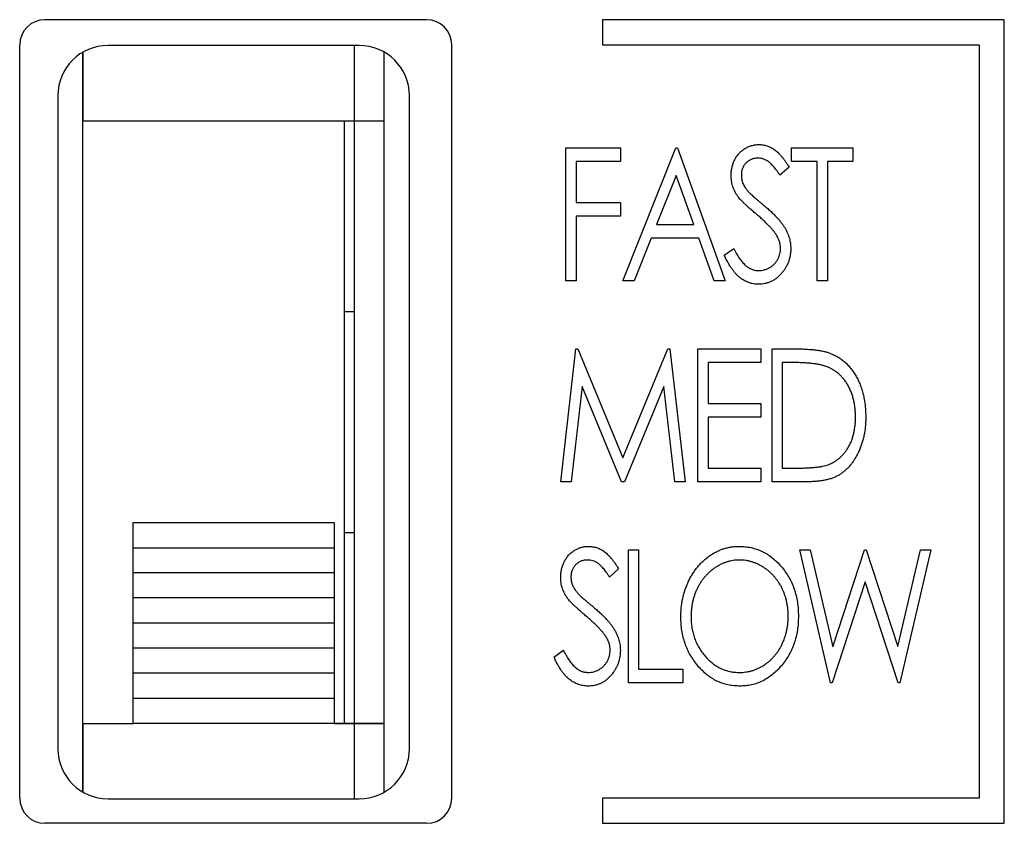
# Model space of a CAD drawing. Header units: millimetres. Extents: x 0 to 420, y 0 to 297.
# Tile 5 of 43: x 103.42 to 108.32, y 145.95 to 149.95. Entities that reach past the tile are written whole.
import ezdxf

# ---------------------------------------------------------------- set-up
doc = ezdxf.new("R2010")
doc.units = ezdxf.units.MM

msp = doc.modelspace()

# ---------------------------------------------------------------- linework, layer by layer
at = {"color": 7, "linetype": 'Continuous', "lineweight": 25}
for p, q in [((105.4498, 149.9499), (103.5498, 149.9499)), ((108.3248, 149.9499), (106.3248, 149.9499)), ((106.3248, 149.9499), (106.3248, 149.8249)), ((108.3248, 145.9499), (108.3248, 149.9499)), ((103.4248, 146.0749), (103.4248, 149.8249)), ((105.1143, 149.8219), (103.8643, 149.8219)), ((105.5748, 146.0749), (105.5748, 149.8249)), ((106.3248, 149.8249), (108.1998, 149.8249)), ((108.1998, 149.8249), (108.1998, 146.0749)), ((103.7388, 146.1057), (103.7388, 149.7882)), ((103.7393, 149.7885), (103.7393, 149.4469)), ((105.2393, 149.4469), (105.2393, 149.7884)), ((103.6143, 149.5719), (103.6143, 146.3219)), ((105.3643, 146.3219), (105.3643, 149.5719)), ((103.7393, 149.4469), (105.0893, 149.4469)), ((103.7393, 146.4469), (103.7393, 149.4469)), ((105.0393, 149.4469), (105.0393, 146.4469)), ((105.0893, 149.4469), (105.2393, 149.4469)), ((105.0893, 149.4469), (105.0893, 146.4469)), ((105.2393, 146.4469), (105.2393, 149.4469)), ((106.1426, 149.3114), (106.414, 149.3114)), ((106.1426, 148.6499), (106.1426, 149.3114)), ((106.414, 149.3114), (106.414, 149.2436)), ((106.4267, 148.6499), (106.6896, 149.3114)), ((106.6896, 149.3114), (106.6981, 149.3114)), ((106.6981, 149.3114), (106.9355, 148.6499)), ((107.2662, 149.2436), (107.2662, 149.3114)), ((107.2662, 149.3114), (107.5715, 149.3114)), ((107.5715, 149.3114), (107.5715, 149.2436)), ((106.414, 149.2436), (106.1935, 149.2436)), ((106.1935, 149.2436), (106.1935, 149.04)), ((107.2535, 149.2164), (107.2083, 149.1757)), ((107.3934, 149.2436), (107.2662, 149.2436)), ((107.3934, 148.6499), (107.3934, 149.2436)), ((107.4443, 149.2436), (107.4443, 148.6499)), ((107.5715, 149.2436), (107.4443, 149.2436)), ((106.6917, 149.1751), (106.5943, 148.9298)), ((106.7798, 148.9298), (106.6917, 149.1751)), ((106.1935, 149.04), (106.414, 149.04)), ((106.414, 149.04), (106.414, 148.9722)), ((106.414, 148.9722), (106.1935, 148.9722)), ((106.1935, 148.9722), (106.1935, 148.6499)), ((106.5943, 148.9298), (106.7798, 148.9298)), ((106.5671, 148.8619), (106.483, 148.6499)), ((106.8042, 148.8619), (106.5671, 148.8619)), ((106.8803, 148.6499), (106.8042, 148.8619)), ((106.9313, 148.7775), (106.9783, 148.8111)), ((106.1935, 148.6499), (106.1426, 148.6499)), ((106.483, 148.6499), (106.4267, 148.6499)), ((106.9355, 148.6499), (106.8803, 148.6499)), ((107.4443, 148.6499), (107.3934, 148.6499)), ((105.0393, 148.4969), (105.0893, 148.4969)), ((106.1172, 147.6499), (106.1932, 148.3114)), ((106.1932, 148.3114), (106.2029, 148.3114)), ((106.2029, 148.3114), (106.4267, 147.7687)), ((106.4267, 147.7687), (106.6498, 148.3114)), ((106.6498, 148.3114), (106.6599, 148.3114)), ((106.6599, 148.3114), (106.7362, 147.6499)), ((106.7998, 148.3114), (107.1136, 148.3114)), ((106.7998, 147.6499), (106.7998, 148.3114)), ((107.1136, 148.3114), (107.1136, 148.2436)), ((107.1687, 147.6499), (107.1687, 148.3114)), ((107.1687, 148.3114), (107.2836, 148.3114)), ((107.1136, 148.2436), (106.8507, 148.2436)), ((106.8507, 148.2436), (106.8507, 148.04)), ((107.2196, 148.2436), (107.2196, 147.7178)), ((107.2596, 148.2436), (107.2196, 148.2436)), ((106.2232, 148.1248), (106.1686, 147.6499)), ((106.419, 147.6499), (106.2232, 148.1248)), ((106.6302, 148.1248), (106.4349, 147.6499)), ((106.6851, 147.6499), (106.6302, 148.1248)), ((106.8507, 148.04), (107.1136, 148.04)), ((107.1136, 148.04), (107.1136, 147.9722)), ((107.1136, 147.9722), (106.8507, 147.9722)), ((106.8507, 147.9722), (106.8507, 147.7178)), ((106.8507, 147.7178), (107.1136, 147.7178)), ((107.1136, 147.7178), (107.1136, 147.6499)), ((107.2196, 147.7178), (107.2849, 147.7178)), ((106.1686, 147.6499), (106.1172, 147.6499)), ((106.4349, 147.6499), (106.419, 147.6499)), ((106.7362, 147.6499), (106.6851, 147.6499)), ((107.1136, 147.6499), (106.7998, 147.6499)), ((107.3449, 147.6499), (107.1687, 147.6499)), ((103.9893, 147.4469), (104.9893, 147.4469)), ((103.9893, 147.3219), (103.9893, 147.4469)), ((104.9893, 147.4469), (104.9893, 147.3219)), ((105.0393, 147.3969), (105.0893, 147.3969)), ((103.7393, 147.3719), (103.7388, 147.3719)), ((103.9893, 147.3219), (104.9893, 147.3219)), ((103.9893, 147.1969), (103.9893, 147.3219)), ((104.9893, 147.3219), (104.9893, 147.1969)), ((106.4543, 146.6499), (106.4543, 147.3114)), ((106.4543, 147.3114), (106.5051, 147.3114)), ((106.5051, 147.3114), (106.5051, 146.7178)), ((107.3065, 147.3114), (107.3593, 147.3114)), ((107.4602, 146.6499), (107.3065, 147.3114)), ((107.3593, 147.3114), (107.4719, 146.8291)), ((107.4719, 146.8291), (107.6294, 147.3114)), ((107.6294, 147.3114), (107.6379, 147.3114)), ((107.6379, 147.3114), (107.7941, 146.8303)), ((107.7941, 146.8303), (107.9072, 147.3114)), ((107.9595, 147.3114), (107.8047, 146.6499)), ((107.9072, 147.3114), (107.9595, 147.3114)), ((104.9893, 147.1969), (103.9893, 147.1969)), ((103.9893, 147.0719), (103.9893, 147.1969)), ((104.9893, 147.1969), (104.9893, 147.0719)), ((106.4055, 147.2164), (106.3603, 147.1757)), ((107.633, 147.1527), (107.4688, 146.6499)), ((107.7961, 146.6499), (107.633, 147.1527)), ((104.9893, 147.0719), (103.9893, 147.0719)), ((103.9893, 146.9469), (103.9893, 147.0719)), ((104.9893, 147.0719), (104.9893, 146.9469)), ((104.9893, 146.9469), (103.9893, 146.9469)), ((103.9893, 146.8219), (103.9893, 146.9469)), ((104.9893, 146.9469), (104.9893, 146.8219)), ((104.9893, 146.8219), (103.9893, 146.8219)), ((103.9893, 146.6969), (103.9893, 146.8219)), ((104.9893, 146.8219), (104.9893, 146.6969)), ((106.0832, 146.7775), (106.1303, 146.8111)), ((106.5051, 146.7178), (106.7256, 146.7178)), ((106.7256, 146.7178), (106.7256, 146.6499)), ((104.9893, 146.6969), (103.9893, 146.6969)), ((103.9893, 146.5719), (103.9893, 146.6969)), ((104.9893, 146.6969), (104.9893, 146.5719)), ((106.7256, 146.6499), (106.4543, 146.6499)), ((107.4688, 146.6499), (107.4602, 146.6499)), ((107.8047, 146.6499), (107.7961, 146.6499)), ((104.9893, 146.5719), (103.9893, 146.5719)), ((103.9893, 146.4469), (103.9893, 146.5719)), ((104.9893, 146.5719), (104.9893, 146.4469)), ((103.7393, 146.4469), (103.9893, 146.4469)), ((103.7393, 146.4469), (103.7393, 146.1054)), ((104.9893, 146.4469), (103.9893, 146.4469)), ((105.0393, 146.4469), (104.9893, 146.4469)), ((104.9893, 146.4469), (105.0893, 146.4469)), ((105.0893, 146.4469), (105.0393, 146.4469)), ((105.0893, 146.4469), (105.2393, 146.4469)), ((105.2393, 146.4469), (105.0893, 146.4469)), ((105.2393, 146.1055), (105.2393, 146.4469)), ((103.8643, 146.0719), (105.1143, 146.0719)), ((106.3248, 146.0749), (106.3248, 145.9499)), ((108.1998, 146.0749), (106.3248, 146.0749)), ((105.4498, 145.9499), (103.5498, 145.9499)), ((106.3248, 145.9499), (108.3248, 145.9499))]:
    msp.add_line(p, q, dxfattribs=at)
at = {"color": 8, "linetype": 'Continuous', "lineweight": 25}
for p, q in [((105.0893, 149.8219), (105.0893, 149.4469)), ((103.7388, 147.3719), (103.7393, 147.3719)), ((103.7393, 147.3353), (103.7388, 147.3353)), ((103.7388, 146.7014), (103.7393, 146.7014)), ((103.7393, 146.6131), (103.7388, 146.6131)), ((105.0893, 146.4469), (105.0893, 146.0719))]:
    msp.add_line(p, q, dxfattribs=at)
at = {"color": 7, "linetype": 'Continuous', "lineweight": 25}
for centre, radius, start, end in [((103.5498, 149.8249), 0.125, 90, 180), ((105.4498, 149.8249), 0.125, 0, 90), ((103.8643, 149.5719), 0.25, 90, 180), ((105.1143, 149.5719), 0.25, 0, 90), ((103.8643, 146.3219), 0.25, 180, 270), ((105.1143, 146.3219), 0.25, 270, 0), ((103.5498, 146.0749), 0.125, 180, 270), ((105.4498, 146.0749), 0.125, 270, 0)]:
    msp.add_arc(centre, radius, start, end, dxfattribs=at)
for points, knots in [([(106.9652, 149.174), (106.9654, 149.181), (106.9657, 149.1948), (106.9694, 149.2149), (106.9747, 149.2343), (106.9825, 149.2524), (106.9923, 149.2692), (107.0041, 149.2841), (107.0177, 149.2973), (107.033, 149.3083), (107.0496, 149.3172), (107.067, 149.3238), (107.0852, 149.3275), (107.0975, 149.3281), (107.1038, 149.3284)], [0, 0, 0, 0, 0.090638, 0.178987, 0.264767, 0.350227, 0.433945, 0.516354, 0.596584, 0.678638, 0.759892, 0.840024, 0.919015, 1, 1, 1, 1]), ([(107.1038, 149.3284), (107.1104, 149.3281), (107.1236, 149.3276), (107.143, 149.3228), (107.1617, 149.3152), (107.1767, 149.3064), (107.1884, 149.2977), (107.1973, 149.2898), (107.2064, 149.2806), (107.2157, 149.2703), (107.2249, 149.2585), (107.2345, 149.2457), (107.244, 149.2315), (107.2503, 149.2215), (107.2535, 149.2164)], [0, 0, 0, 0, 0.101554, 0.201459, 0.303524, 0.409139, 0.465587, 0.525867, 0.591755, 0.66252, 0.738446, 0.820013, 0.907095, 1, 1, 1, 1]), ([(107.0985, 149.2605), (107.0927, 149.2603), (107.0814, 149.2598), (107.0654, 149.2549), (107.051, 149.2473), (107.0388, 149.2366), (107.0286, 149.224), (107.0214, 149.2094), (107.0168, 149.1936), (107.0163, 149.1825), (107.0161, 149.1768)], [0, 0, 0, 0, 0.132673, 0.256889, 0.378352, 0.502157, 0.625728, 0.746687, 0.870344, 1, 1, 1, 1]), ([(107.2083, 149.1757), (107.2056, 149.1799), (107.2003, 149.1879), (107.1923, 149.1992), (107.1847, 149.2094), (107.1772, 149.2184), (107.1702, 149.2264), (107.1634, 149.2333), (107.157, 149.2392), (107.1489, 149.2454), (107.1387, 149.2515), (107.1258, 149.2568), (107.1123, 149.2599), (107.1031, 149.2603), (107.0985, 149.2605)], [0, 0, 0, 0, 0.103159, 0.198007, 0.285888, 0.366194, 0.439175, 0.505574, 0.56561, 0.618303, 0.716017, 0.810479, 0.904911, 1, 1, 1, 1]), ([(106.9967, 149.0733), (106.9942, 149.0772), (106.9892, 149.0849), (106.9829, 149.0969), (106.9773, 149.1091), (106.9731, 149.1217), (106.9693, 149.1344), (106.967, 149.1474), (106.9655, 149.1606), (106.9653, 149.1695), (106.9652, 149.174)], [0, 0, 0, 0, 0.130054, 0.256209, 0.380785, 0.505169, 0.62732, 0.750556, 0.874984, 1, 1, 1, 1]), ([(107.0161, 149.1768), (107.0162, 149.1732), (107.0164, 149.1662), (107.0179, 149.1556), (107.0205, 149.1453), (107.0239, 149.1349), (107.0289, 149.1244), (107.0355, 149.1137), (107.0436, 149.1025), (107.0499, 149.0952), (107.0532, 149.0913)], [0, 0, 0, 0, 0.1111631, 0.2218575, 0.3332715, 0.4460601, 0.5658703, 0.6972509, 0.8413222, 1, 1, 1, 1]), ([(107.0892, 148.9833), (107.0833, 148.9883), (107.0719, 148.9978), (107.0561, 149.0119), (107.0418, 149.0247), (107.0293, 149.0365), (107.0186, 149.0471), (107.0096, 149.0567), (107.0025, 149.0653), (106.9985, 149.0708), (106.9967, 149.0733)], [0, 0, 0, 0, 0.179581, 0.343617, 0.491579, 0.6242, 0.741558, 0.842319, 0.928895, 1, 1, 1, 1]), ([(107.0532, 149.0913), (107.0544, 149.09), (107.0573, 149.0869), (107.0628, 149.082), (107.0699, 149.0757), (107.0784, 149.068), (107.0888, 149.0592), (107.1007, 149.0491), (107.1144, 149.0377), (107.124, 149.0297), (107.1291, 149.0255)], [0, 0, 0, 0, 0.053127, 0.126801, 0.220159, 0.334969, 0.470484, 0.62573, 0.802572, 1, 1, 1, 1]), ([(107.1291, 149.0255), (107.1352, 149.0202), (107.1471, 149.0101), (107.164, 148.9949), (107.1792, 148.98), (107.1931, 148.9656), (107.2055, 148.9517), (107.2163, 148.9381), (107.2258, 148.9251), (107.236, 148.9083), (107.2464, 148.8876), (107.2554, 148.8625), (107.261, 148.8373), (107.2617, 148.8204), (107.262, 148.812)], [0, 0, 0, 0, 0.092835, 0.180122, 0.261904, 0.33901, 0.410469, 0.476826, 0.538893, 0.5963, 0.703384, 0.805063, 0.903484, 1, 1, 1, 1]), ([(107.191, 148.8778), (107.1885, 148.8816), (107.1832, 148.8896), (107.174, 148.9013), (107.1633, 148.9136), (107.1514, 148.9267), (107.1378, 148.9399), (107.123, 148.954), (107.1067, 148.9686), (107.0952, 148.9783), (107.0892, 148.9833)], [0, 0, 0, 0, 0.09271, 0.194169, 0.304693, 0.424569, 0.553895, 0.692828, 0.841495, 1, 1, 1, 1]), ([(107.2111, 148.8129), (107.2109, 148.8184), (107.2105, 148.8296), (107.2064, 148.846), (107.2001, 148.8624), (107.1941, 148.8726), (107.191, 148.8778)], [0, 0, 0, 0, 0.239185, 0.48418, 0.73391, 1, 1, 1, 1]), ([(107.1018, 148.633), (107.0976, 148.6331), (107.0892, 148.6333), (107.0767, 148.635), (107.0645, 148.6374), (107.0527, 148.6412), (107.0411, 148.6458), (107.0299, 148.6516), (107.0189, 148.6583), (107.0083, 148.6662), (106.9978, 148.6753), (106.9877, 148.6858), (106.9777, 148.6977), (106.9679, 148.7109), (106.9583, 148.7256), (106.9492, 148.7416), (106.9399, 148.759), (106.9342, 148.7712), (106.9313, 148.7775)], [0, 0, 0, 0, 0.0535759, 0.1058624, 0.158244, 0.2102682, 0.2625577, 0.3151762, 0.3694955, 0.4249225, 0.4826225, 0.5441354, 0.6090328, 0.6783994, 0.7517061, 0.8296522, 0.9122106, 1, 1, 1, 1]), ([(106.9783, 148.8111), (106.9827, 148.8024), (106.991, 148.7858), (107.0052, 148.7634), (107.0197, 148.7442), (107.0349, 148.7285), (107.0506, 148.7161), (107.067, 148.7073), (107.084, 148.7018), (107.0956, 148.7012), (107.1014, 148.7008)], [0, 0, 0, 0, 0.1675219, 0.319788, 0.457125, 0.5814769, 0.6949111, 0.8001407, 0.9005459, 1, 1, 1, 1]), ([(107.1014, 148.7008), (107.1063, 148.701), (107.1161, 148.7013), (107.1304, 148.7044), (107.1443, 148.7092), (107.1576, 148.7159), (107.1699, 148.7242), (107.1807, 148.7341), (107.1901, 148.7451), (107.1976, 148.7576), (107.2037, 148.7707), (107.2079, 148.7845), (107.2108, 148.7985), (107.211, 148.8081), (107.2111, 148.8129)], [0, 0, 0, 0, 0.084428, 0.167352, 0.250895, 0.336784, 0.422055, 0.505339, 0.58776, 0.670562, 0.754119, 0.835993, 0.917132, 1, 1, 1, 1]), ([(107.262, 148.812), (107.2619, 148.8061), (107.2617, 148.7943), (107.2593, 148.7771), (107.2558, 148.7604), (107.2505, 148.7444), (107.2441, 148.7287), (107.2359, 148.7139), (107.2265, 148.6996), (107.2156, 148.6862), (107.2038, 148.6737), (107.191, 148.6628), (107.1777, 148.6536), (107.1638, 148.6461), (107.1492, 148.6403), (107.134, 148.636), (107.1181, 148.6334), (107.1073, 148.6331), (107.1018, 148.633)], [0, 0, 0, 0, 0.066619, 0.131755, 0.195289, 0.258449, 0.321468, 0.384829, 0.448627, 0.514345, 0.579, 0.641725, 0.702085, 0.760768, 0.819627, 0.878453, 0.938323, 1, 1, 1, 1]), ([(107.2836, 148.3114), (107.2936, 148.3113), (107.3128, 148.3112), (107.3407, 148.3101), (107.3665, 148.3083), (107.3901, 148.3057), (107.4116, 148.3024), (107.4309, 148.2984), (107.4482, 148.2936), (107.4588, 148.2895), (107.4638, 148.2875)], [0, 0, 0, 0, 0.163827, 0.316152, 0.457135, 0.587688, 0.705784, 0.813969, 0.91194, 1, 1, 1, 1]), ([(107.4638, 148.2875), (107.4704, 148.2846), (107.4835, 148.2788), (107.502, 148.2679), (107.5195, 148.2556), (107.536, 148.2418), (107.551, 148.2262), (107.5652, 148.2093), (107.5781, 148.1906), (107.59, 148.1707), (107.6005, 148.1494), (107.6099, 148.127), (107.6177, 148.1037), (107.624, 148.0793), (107.6291, 148.054), (107.6326, 148.0276), (107.6348, 148.0003), (107.635, 147.9817), (107.6351, 147.9723)], [0, 0, 0, 0, 0.056817, 0.112794, 0.168977, 0.225022, 0.281861, 0.339419, 0.39888, 0.460044, 0.522598, 0.585924, 0.650512, 0.716339, 0.784099, 0.853975, 0.925867, 1, 1, 1, 1]), ([(107.4344, 148.225), (107.4296, 148.2265), (107.4195, 148.2298), (107.403, 148.2334), (107.3843, 148.2365), (107.3635, 148.2391), (107.3405, 148.2411), (107.3155, 148.2425), (107.2883, 148.2435), (107.2694, 148.2435), (107.2596, 148.2436)], [0, 0, 0, 0, 0.084817, 0.180294, 0.287717, 0.406587, 0.537008, 0.679199, 0.833257, 1, 1, 1, 1]), ([(107.5842, 147.9725), (107.5841, 147.9802), (107.5839, 147.9954), (107.5819, 148.0177), (107.579, 148.0391), (107.5746, 148.0597), (107.569, 148.0794), (107.5623, 148.0984), (107.5542, 148.1164), (107.5449, 148.1335), (107.5346, 148.1495), (107.5232, 148.1643), (107.5108, 148.1777), (107.4976, 148.19), (107.4831, 148.2007), (107.4679, 148.2103), (107.4516, 148.2185), (107.4402, 148.2228), (107.4344, 148.225)], [0, 0, 0, 0, 0.073841, 0.144945, 0.213541, 0.280381, 0.345675, 0.409313, 0.47218, 0.534084, 0.594804, 0.654028, 0.711936, 0.769248, 0.826188, 0.883415, 0.940945, 1, 1, 1, 1]), ([(107.6351, 147.9723), (107.635, 147.9641), (107.6349, 147.948), (107.6331, 147.9243), (107.6303, 147.9013), (107.6263, 147.8791), (107.6213, 147.8575), (107.6151, 147.8367), (107.6078, 147.8166), (107.5993, 147.7975), (107.5902, 147.7792), (107.5799, 147.7623), (107.5695, 147.7463), (107.5581, 147.7318), (107.5461, 147.7184), (107.5333, 147.7063), (107.52, 147.6953), (107.5059, 147.6856), (107.4906, 147.677), (107.474, 147.6697), (107.456, 147.6637), (107.4366, 147.6586), (107.4157, 147.6547), (107.3934, 147.652), (107.3697, 147.6502), (107.3533, 147.65), (107.3449, 147.6499)], [0, 0, 0, 0, 0.0496, 0.097707, 0.144419, 0.190163, 0.234765, 0.278694, 0.32177, 0.364254, 0.405731, 0.445633, 0.484291, 0.521342, 0.557782, 0.593238, 0.627902, 0.662401, 0.697445, 0.733805, 0.772288, 0.812727, 0.855571, 0.900953, 0.94906, 1, 1, 1, 1]), ([(107.4475, 147.7346), (107.4527, 147.7367), (107.463, 147.741), (107.4778, 147.7486), (107.4916, 147.7578), (107.5047, 147.7678), (107.5168, 147.7793), (107.528, 147.7919), (107.5385, 147.8057), (107.5479, 147.8206), (107.5565, 147.8366), (107.564, 147.8535), (107.5702, 147.8712), (107.5754, 147.8898), (107.5793, 147.9093), (107.5822, 147.9296), (107.584, 147.9507), (107.5842, 147.9651), (107.5842, 147.9725)], [0, 0, 0, 0, 0.05759, 0.114276, 0.170518, 0.22665, 0.283322, 0.34102, 0.3995, 0.460146, 0.522315, 0.585139, 0.648986, 0.714766, 0.782672, 0.852636, 0.924843, 1, 1, 1, 1]), ([(107.2849, 147.7178), (107.2943, 147.7178), (107.3124, 147.7179), (107.3383, 147.7187), (107.362, 147.72), (107.3835, 147.7218), (107.4027, 147.7242), (107.4197, 147.7269), (107.4345, 147.7302), (107.4434, 147.7332), (107.4475, 147.7346)], [0, 0, 0, 0, 0.171992, 0.329517, 0.474274, 0.605566, 0.723544, 0.828278, 0.920329, 1, 1, 1, 1]), ([(106.1172, 147.174), (106.1173, 147.181), (106.1177, 147.1948), (106.1213, 147.2149), (106.1266, 147.2343), (106.1345, 147.2524), (106.1443, 147.2692), (106.1561, 147.2841), (106.1697, 147.2973), (106.185, 147.3083), (106.2016, 147.3172), (106.219, 147.3238), (106.2372, 147.3275), (106.2495, 147.3281), (106.2558, 147.3284)], [0, 0, 0, 0, 0.090638, 0.178987, 0.264767, 0.350227, 0.433945, 0.516354, 0.596584, 0.678638, 0.759892, 0.840024, 0.919015, 1, 1, 1, 1]), ([(106.2558, 147.3284), (106.2624, 147.3281), (106.2756, 147.3276), (106.295, 147.3228), (106.3137, 147.3152), (106.3287, 147.3064), (106.3403, 147.2977), (106.3493, 147.2898), (106.3583, 147.2806), (106.3677, 147.2703), (106.3769, 147.2585), (106.3865, 147.2457), (106.3959, 147.2315), (106.4022, 147.2215), (106.4055, 147.2164)], [0, 0, 0, 0, 0.101554, 0.201459, 0.303524, 0.409139, 0.465587, 0.525867, 0.591755, 0.66252, 0.738446, 0.820013, 0.907095, 1, 1, 1, 1]), ([(106.715, 146.9778), (106.7152, 146.9856), (106.7155, 147.0012), (106.7172, 147.0245), (106.7202, 147.0473), (106.7245, 147.0697), (106.7299, 147.0916), (106.7365, 147.1131), (106.7445, 147.1342), (106.7535, 147.1547), (106.7635, 147.1745), (106.7745, 147.1932), (106.7864, 147.2108), (106.7992, 147.2274), (106.8129, 147.2428), (106.8275, 147.2571), (106.8428, 147.2704), (106.8592, 147.2824), (106.876, 147.2933), (106.8933, 147.3025), (106.9109, 147.3106), (106.9288, 147.317), (106.9472, 147.3222), (106.9658, 147.3256), (106.9848, 147.3281), (106.9976, 147.3283), (107.004, 147.3284)], [0, 0, 0, 0, 0.04678, 0.092881, 0.138469, 0.183655, 0.22832, 0.27286, 0.317506, 0.361972, 0.406147, 0.44913, 0.491318, 0.532516, 0.573269, 0.613767, 0.654002, 0.694197, 0.734132, 0.77292, 0.811012, 0.848988, 0.886338, 0.924053, 0.961885, 1, 1, 1, 1]), ([(107.004, 147.3284), (107.0143, 147.328), (107.0346, 147.3274), (107.0645, 147.3228), (107.0929, 147.3147), (107.1202, 147.3038), (107.1461, 147.2895), (107.1706, 147.2721), (107.1939, 147.2516), (107.2156, 147.2281), (107.2352, 147.2024), (107.2528, 147.1752), (107.2673, 147.1463), (107.2796, 147.1161), (107.2887, 147.0843), (107.2954, 147.0511), (107.2994, 147.0165), (107.2999, 146.9929), (107.3002, 146.9809)], [0, 0, 0, 0, 0.060777, 0.119837, 0.177482, 0.234757, 0.292699, 0.351387, 0.412112, 0.475338, 0.539426, 0.602801, 0.666177, 0.729885, 0.79476, 0.860919, 0.929357, 1, 1, 1, 1]), ([(106.2505, 147.2605), (106.2446, 147.2603), (106.2334, 147.2598), (106.2174, 147.2549), (106.203, 147.2473), (106.1908, 147.2366), (106.1806, 147.224), (106.1734, 147.2094), (106.1688, 147.1936), (106.1683, 147.1825), (106.168, 147.1768)], [0, 0, 0, 0, 0.132673, 0.256889, 0.378352, 0.502157, 0.625728, 0.746687, 0.870344, 1, 1, 1, 1]), ([(106.3603, 147.1757), (106.3575, 147.1799), (106.3522, 147.1879), (106.3443, 147.1992), (106.3366, 147.2094), (106.3292, 147.2184), (106.3222, 147.2264), (106.3154, 147.2333), (106.309, 147.2392), (106.3009, 147.2454), (106.2906, 147.2515), (106.2777, 147.2568), (106.2643, 147.2599), (106.2551, 147.2603), (106.2505, 147.2605)], [0, 0, 0, 0, 0.103159, 0.198007, 0.285888, 0.366194, 0.439175, 0.505574, 0.56561, 0.618303, 0.716017, 0.810479, 0.904911, 1, 1, 1, 1]), ([(107.0064, 147.2605), (107.0011, 147.2604), (106.9907, 147.2603), (106.9751, 147.2583), (106.9598, 147.2554), (106.9446, 147.2513), (106.9297, 147.2458), (106.9149, 147.2393), (106.9004, 147.2316), (106.8862, 147.2227), (106.8724, 147.213), (106.8595, 147.2022), (106.8471, 147.1907), (106.8357, 147.1783), (106.8249, 147.1652), (106.815, 147.1512), (106.8058, 147.1364), (106.7975, 147.1208), (106.7901, 147.1046), (106.7836, 147.0879), (106.7782, 147.0706), (106.7736, 147.053), (106.7702, 147.0349), (106.7677, 147.0164), (106.7662, 146.9973), (106.766, 146.9845), (106.7659, 146.978)], [0, 0, 0, 0, 0.038303, 0.07621, 0.113876, 0.151881, 0.190551, 0.229583, 0.269303, 0.310189, 0.35125, 0.392151, 0.433118, 0.473867, 0.515016, 0.556526, 0.598844, 0.641876, 0.68506, 0.72855, 0.772401, 0.816562, 0.861105, 0.906555, 0.952693, 1, 1, 1, 1]), ([(107.2493, 146.9811), (107.2492, 146.9875), (107.2489, 147.0002), (107.2475, 147.019), (107.2449, 147.0373), (107.2415, 147.0552), (107.2372, 147.0726), (107.2317, 147.0895), (107.2252, 147.1059), (107.2178, 147.122), (107.2095, 147.1373), (107.2003, 147.1519), (107.1904, 147.1657), (107.1796, 147.1787), (107.168, 147.191), (107.1557, 147.2024), (107.1424, 147.213), (107.1285, 147.2228), (107.1142, 147.2316), (107.0995, 147.2393), (107.0844, 147.2458), (107.0693, 147.2513), (107.0539, 147.2554), (107.0382, 147.2583), (107.0224, 147.2603), (107.0117, 147.2604), (107.0064, 147.2605)], [0, 0, 0, 0, 0.046717, 0.092587, 0.137451, 0.181728, 0.225236, 0.268217, 0.311157, 0.354098, 0.396612, 0.438431, 0.479727, 0.520675, 0.561455, 0.60225, 0.643494, 0.684865, 0.726071, 0.766406, 0.806074, 0.845091, 0.883761, 0.922419, 0.961009, 1, 1, 1, 1]), ([(106.1487, 147.0733), (106.1462, 147.0772), (106.1412, 147.0849), (106.1348, 147.0969), (106.1293, 147.1091), (106.1251, 147.1217), (106.1213, 147.1344), (106.119, 147.1474), (106.1175, 147.1606), (106.1173, 147.1695), (106.1172, 147.174)], [0, 0, 0, 0, 0.1300541, 0.2562094, 0.3807846, 0.5051693, 0.6273202, 0.7505558, 0.8749836, 1, 1, 1, 1]), ([(106.168, 147.1768), (106.1682, 147.1732), (106.1684, 147.1662), (106.1698, 147.1556), (106.1724, 147.1453), (106.1758, 147.1349), (106.1809, 147.1244), (106.1875, 147.1137), (106.1956, 147.1025), (106.2019, 147.0952), (106.2051, 147.0913)], [0, 0, 0, 0, 0.111163, 0.221857, 0.333272, 0.44606, 0.56587, 0.697251, 0.841322, 1, 1, 1, 1]), ([(106.2412, 146.9833), (106.2352, 146.9883), (106.2239, 146.9978), (106.208, 147.0119), (106.1938, 147.0247), (106.1813, 147.0365), (106.1706, 147.0471), (106.1616, 147.0567), (106.1544, 147.0653), (106.1505, 147.0708), (106.1487, 147.0733)], [0, 0, 0, 0, 0.179581, 0.343617, 0.491579, 0.6242, 0.741558, 0.842319, 0.928895, 1, 1, 1, 1]), ([(106.2051, 147.0913), (106.2064, 147.09), (106.2093, 147.0869), (106.2148, 147.082), (106.2219, 147.0757), (106.2304, 147.068), (106.2408, 147.0592), (106.2527, 147.0491), (106.2664, 147.0377), (106.276, 147.0297), (106.2811, 147.0255)], [0, 0, 0, 0, 0.053127, 0.126801, 0.220159, 0.334969, 0.470484, 0.62573, 0.802572, 1, 1, 1, 1]), ([(106.2811, 147.0255), (106.2872, 147.0202), (106.2991, 147.0101), (106.3159, 146.9949), (106.3312, 146.98), (106.3451, 146.9656), (106.3575, 146.9517), (106.3682, 146.9381), (106.3778, 146.9251), (106.388, 146.9083), (106.3984, 146.8876), (106.4074, 146.8625), (106.413, 146.8373), (106.4136, 146.8204), (106.414, 146.812)], [0, 0, 0, 0, 0.092835, 0.180122, 0.261904, 0.33901, 0.410469, 0.476826, 0.538893, 0.5963, 0.703384, 0.805063, 0.903484, 1, 1, 1, 1]), ([(106.3429, 146.8778), (106.3404, 146.8816), (106.3352, 146.8896), (106.3259, 146.9013), (106.3153, 146.9136), (106.3034, 146.9267), (106.2898, 146.9399), (106.275, 146.954), (106.2586, 146.9686), (106.2471, 146.9783), (106.2412, 146.9833)], [0, 0, 0, 0, 0.09271, 0.194169, 0.304693, 0.424569, 0.553895, 0.692828, 0.841495, 1, 1, 1, 1]), ([(107.0085, 146.633), (106.9984, 146.6333), (106.9785, 146.6339), (106.9492, 146.6388), (106.9212, 146.6466), (106.8943, 146.6577), (106.8686, 146.6719), (106.8443, 146.6895), (106.8212, 146.7102), (106.7995, 146.7336), (106.7798, 146.7593), (106.7624, 146.7866), (106.7477, 146.8152), (106.7357, 146.8452), (106.7264, 146.8765), (106.7198, 146.9091), (106.7157, 146.943), (106.7153, 146.966), (106.715, 146.9778)], [0, 0, 0, 0, 0.060092, 0.118765, 0.176176, 0.233411, 0.291492, 0.350726, 0.412057, 0.475938, 0.540689, 0.604578, 0.668496, 0.732277, 0.796814, 0.862626, 0.930203, 1, 1, 1, 1]), ([(106.7659, 146.978), (106.7661, 146.9685), (106.7665, 146.9497), (106.7698, 146.9222), (106.7754, 146.8958), (106.7831, 146.8705), (106.7931, 146.8463), (106.8052, 146.8233), (106.8196, 146.8014), (106.836, 146.781), (106.8539, 146.7622), (106.873, 146.7459), (106.893, 146.7319), (106.9139, 146.7206), (106.9357, 146.7116), (106.9585, 146.7055), (106.9821, 146.7014), (106.9983, 146.701), (107.0064, 146.7008)], [0, 0, 0, 0, 0.0701901, 0.1378979, 0.2036254, 0.268135, 0.3320576, 0.3955341, 0.4593006, 0.5242152, 0.5880644, 0.6495622, 0.7088344, 0.7668096, 0.8243384, 0.8816137, 0.940178, 1, 1, 1, 1]), ([(107.0064, 146.7008), (107.0119, 146.7009), (107.0228, 146.7011), (107.039, 146.7029), (107.0549, 146.7058), (107.0705, 146.7099), (107.0857, 146.7151), (107.1007, 146.7213), (107.1152, 146.729), (107.1295, 146.7375), (107.1432, 146.7472), (107.1563, 146.7576), (107.1684, 146.7691), (107.1799, 146.7813), (107.1905, 146.7944), (107.2005, 146.8082), (107.2095, 146.8231), (107.2178, 146.8386), (107.2252, 146.8549), (107.2317, 146.8716), (107.2372, 146.8887), (107.2415, 146.9064), (107.2449, 146.9244), (107.2475, 146.9429), (107.2489, 146.9618), (107.2492, 146.9746), (107.2493, 146.9811)], [0, 0, 0, 0, 0.039791, 0.079142, 0.118271, 0.157091, 0.196038, 0.234995, 0.27473, 0.315159, 0.355912, 0.396284, 0.436676, 0.477068, 0.517642, 0.559027, 0.600778, 0.64368, 0.687026, 0.730387, 0.7738, 0.817751, 0.86216, 0.907156, 0.953156, 1, 1, 1, 1]), ([(107.3002, 146.9809), (107.2999, 146.969), (107.2994, 146.9456), (107.2954, 146.9112), (107.2888, 146.8782), (107.2795, 146.8465), (107.2675, 146.8162), (107.2529, 146.7873), (107.2356, 146.7598), (107.2158, 146.7341), (107.1943, 146.7104), (107.1711, 146.6898), (107.147, 146.6721), (107.1216, 146.6578), (107.095, 146.6466), (107.0672, 146.6388), (107.0382, 146.6338), (107.0185, 146.6333), (107.0085, 146.633)], [0, 0, 0, 0, 0.070676, 0.139132, 0.205556, 0.27069, 0.335047, 0.398924, 0.463101, 0.527903, 0.591643, 0.652825, 0.711854, 0.769106, 0.826061, 0.882826, 0.940579, 1, 1, 1, 1]), ([(106.3631, 146.8129), (106.3629, 146.8184), (106.3624, 146.8296), (106.3583, 146.846), (106.3521, 146.8624), (106.3461, 146.8726), (106.3429, 146.8778)], [0, 0, 0, 0, 0.239185, 0.48418, 0.73391, 1, 1, 1, 1]), ([(106.1303, 146.8111), (106.1346, 146.8024), (106.1429, 146.7858), (106.1572, 146.7634), (106.1717, 146.7442), (106.1869, 146.7285), (106.2026, 146.7161), (106.219, 146.7073), (106.236, 146.7018), (106.2476, 146.7012), (106.2534, 146.7008)], [0, 0, 0, 0, 0.167522, 0.319788, 0.457125, 0.581477, 0.694911, 0.800141, 0.900546, 1, 1, 1, 1]), ([(106.2534, 146.7008), (106.2583, 146.701), (106.268, 146.7013), (106.2824, 146.7044), (106.2963, 146.7092), (106.3095, 146.7159), (106.3219, 146.7242), (106.3326, 146.7341), (106.3421, 146.7451), (106.3495, 146.7576), (106.3557, 146.7707), (106.3598, 146.7845), (106.3627, 146.7985), (106.363, 146.8081), (106.3631, 146.8129)], [0, 0, 0, 0, 0.084428, 0.167352, 0.250895, 0.336784, 0.422055, 0.505339, 0.58776, 0.670562, 0.754119, 0.835993, 0.917132, 1, 1, 1, 1]), ([(106.414, 146.812), (106.4139, 146.8061), (106.4137, 146.7943), (106.4113, 146.7771), (106.4078, 146.7604), (106.4025, 146.7444), (106.3961, 146.7287), (106.3879, 146.7139), (106.3785, 146.6996), (106.3676, 146.6862), (106.3557, 146.6737), (106.343, 146.6628), (106.3297, 146.6536), (106.3158, 146.6461), (106.3012, 146.6403), (106.286, 146.636), (106.2701, 146.6334), (106.2593, 146.6331), (106.2538, 146.633)], [0, 0, 0, 0, 0.066619, 0.131755, 0.195289, 0.258449, 0.321468, 0.384829, 0.448627, 0.514345, 0.579, 0.641725, 0.702085, 0.760768, 0.819627, 0.878453, 0.938323, 1, 1, 1, 1]), ([(106.2538, 146.633), (106.2495, 146.6331), (106.2411, 146.6333), (106.2287, 146.635), (106.2165, 146.6374), (106.2047, 146.6412), (106.1931, 146.6458), (106.1819, 146.6516), (106.1709, 146.6583), (106.1602, 146.6662), (106.1498, 146.6753), (106.1396, 146.6858), (106.1297, 146.6977), (106.1199, 146.7109), (106.1103, 146.7256), (106.1011, 146.7416), (106.0919, 146.759), (106.0862, 146.7712), (106.0832, 146.7775)], [0, 0, 0, 0, 0.053576, 0.105862, 0.158244, 0.210268, 0.262558, 0.315176, 0.369495, 0.424923, 0.482622, 0.544135, 0.609033, 0.678399, 0.751706, 0.829652, 0.912211, 1, 1, 1, 1])]:
    msp.add_open_spline(points, degree=3, knots=knots, dxfattribs=at)

doc.saveas('drawing.dxf')
